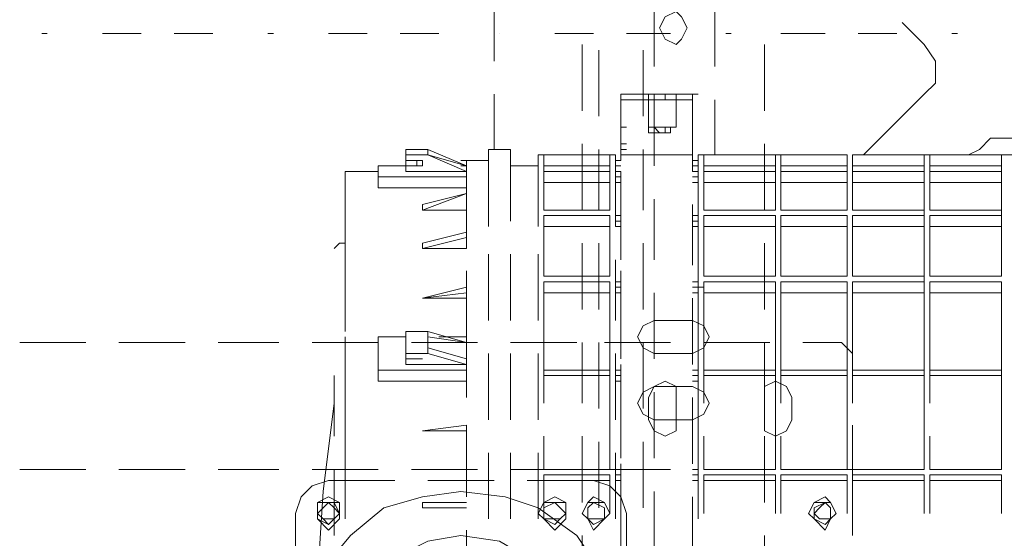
# Model space of a CAD drawing. Header units: millimetres. Extents: x 0 to 1151, y 0 to 297.
# Tile 29 of 93: x 324.23 to 331.79, y 134.79 to 138.77. Entities that reach past the tile are written whole.
import ezdxf

# ---------------------------------------------------------------- set-up
doc = ezdxf.new("R2010")
doc.units = ezdxf.units.MM
doc.header["$MEASUREMENT"] = 0
doc.layers.get('0').update_dxf_attribs({"linetype": 'CONTINUOUS'})

msp = doc.modelspace()

# ---------------------------------------------------------------- linework, layer by layer
at = {"color": 7, "linetype": 'Continuous', "lineweight": 20, "true_color": 0x000007}
for p, q in [((327.8717, 138.9203), (327.8717, 138.4547)), ((327.8717, 138.4547), (327.8717, 138.9203)), ((329.0993, 138.4123), (329.0993, 138.9203)), ((329.565, 138.9203), (329.565, 138.4123)), ((324.4003, 138.6663), (324.4427, 138.6663)), ((324.866, 138.6663), (325.1623, 138.6663)), ((325.4163, 138.6663), (325.7127, 138.6663)), ((326.136, 138.6663), (326.1783, 138.6663)), ((326.6017, 138.6663), (326.898, 138.6663)), ((327.152, 138.6663), (327.4483, 138.6663)), ((327.914, 138.6663), (327.914, 138.6663)), ((328.3373, 138.6663), (328.6337, 138.6663)), ((328.8877, 138.6663), (329.2263, 138.6663)), ((329.6497, 138.6663), (329.692, 138.6663)), ((330.073, 138.6663), (330.4117, 138.6663)), ((330.6657, 138.6663), (330.962, 138.6663)), ((331.3853, 138.6663), (331.4277, 138.6663)), ((328.549, 138.5817), (328.549, 138.0737)), ((328.676, 138.0313), (328.676, 138.5393)), ((329.0147, 138.0313), (329.0147, 138.5393)), ((329.946, 138.0737), (329.946, 138.5817)), ((328.8453, 138.2007), (329.057, 138.2007)), ((328.8453, 137.862), (328.8453, 138.2007)), ((328.8453, 138.2007), (329.057, 138.2007)), ((328.8453, 138.1583), (328.8453, 137.6927)), ((328.8453, 138.1583), (328.8453, 137.9467)), ((328.8453, 138.1583), (328.8877, 138.1583)), ((329.057, 138.1583), (329.057, 138.2007)), ((329.057, 138.1583), (329.2687, 138.1583)), ((329.0993, 137.6503), (329.0993, 138.1583)), ((329.1417, 138.2007), (329.184, 138.2007)), ((329.2687, 138.2007), (329.2687, 138.2007)), ((329.2687, 138.1583), (329.2687, 138.2007)), ((329.2687, 138.2007), (329.3957, 138.2007)), ((329.3957, 138.2007), (329.438, 138.2007)), ((329.3957, 138.2007), (329.3957, 137.608)), ((329.565, 138.1583), (329.565, 137.735)), ((328.8453, 137.9467), (328.8877, 137.9467)), ((328.8453, 137.9467), (328.8877, 137.9467)), ((328.8453, 137.9467), (328.8453, 137.7773)), ((329.057, 137.9467), (329.2687, 137.9467)), ((329.2687, 137.9467), (329.2687, 137.9467)), ((327.8293, 137.7773), (327.8293, 137.227)), ((327.9987, 137.7773), (327.8293, 137.7773)), ((327.9987, 137.7773), (327.9987, 137.227)), ((328.549, 137.8197), (328.549, 137.3117)), ((328.676, 137.3117), (328.676, 137.7773)), ((328.8453, 137.8197), (328.8877, 137.8197)), ((328.8453, 137.7773), (328.8877, 137.7773)), ((328.8453, 137.735), (328.8453, 137.7773)), ((329.0147, 137.3117), (329.0147, 137.7773)), ((329.946, 137.3117), (329.946, 137.8197)), ((331.597, 137.7773), (331.5123, 137.735)), ((327.1943, 137.6927), (327.279, 137.6927)), ((327.279, 137.6927), (327.279, 137.6503)), ((327.3637, 137.735), (327.3637, 137.735)), ((327.66, 137.6927), (327.66, 137.6503)), ((327.66, 137.6927), (327.8293, 137.6927)), ((327.8293, 137.1847), (327.8293, 137.735)), ((328.2103, 137.735), (328.2103, 137.1847)), ((328.2103, 137.735), (328.803, 137.735)), ((328.803, 137.1847), (328.803, 137.735)), ((328.8453, 137.6927), (328.803, 137.6927)), ((328.8453, 137.6927), (328.803, 137.6927)), ((328.8453, 137.735), (329.3957, 137.735)), ((329.438, 137.6927), (329.3957, 137.6927)), ((329.438, 137.735), (329.438, 137.1847)), ((329.438, 137.735), (329.7343, 137.735)), ((329.9883, 137.735), (330.4963, 137.735)), ((330.0307, 137.608), (330.0307, 137.735)), ((330.581, 137.735), (330.073, 137.735)), ((330.073, 137.735), (330.073, 137.608)), ((330.581, 137.608), (330.581, 137.735)), ((331.1737, 137.735), (330.6233, 137.735)), ((330.6233, 137.735), (330.6233, 137.608)), ((330.7503, 137.735), (331.2583, 137.735)), ((331.1737, 137.608), (331.1737, 137.735)), ((331.7663, 137.735), (331.216, 137.735)), ((331.216, 137.735), (331.216, 137.608)), ((331.5123, 137.735), (332.0203, 137.735)), ((331.7663, 137.608), (331.7663, 137.735)), ((326.7287, 137.608), (326.7287, 137.1847)), ((326.7287, 137.608), (326.9827, 137.608)), ((326.9827, 137.6503), (327.1943, 137.6503)), ((327.3213, 137.6503), (327.1943, 137.6503)), ((327.66, 137.6503), (327.6177, 137.6503)), ((327.66, 137.608), (327.66, 137.6503)), ((328.2103, 137.6503), (327.9987, 137.6503)), ((328.2103, 137.6503), (328.2103, 137.227)), ((328.7607, 137.608), (328.7607, 137.6503)), ((328.803, 137.6503), (328.8453, 137.6503)), ((328.803, 137.608), (328.8453, 137.608)), ((328.8453, 137.1), (328.8453, 137.608)), ((329.438, 137.5657), (329.438, 137.608)), ((330.0307, 137.608), (330.0307, 137.6503)), ((330.0307, 137.3117), (330.0307, 137.608)), ((330.073, 137.608), (330.581, 137.608)), ((330.581, 137.608), (330.073, 137.608)), ((330.073, 137.608), (330.073, 137.3117)), ((330.581, 137.608), (330.581, 137.6503)), ((330.6233, 137.608), (331.1737, 137.608)), ((331.1737, 137.608), (330.6233, 137.608)), ((330.6233, 137.608), (330.6233, 137.3117)), ((331.1737, 137.608), (331.1737, 137.6503)), ((331.1737, 137.3117), (331.1737, 137.608)), ((331.216, 137.608), (331.7663, 137.608)), ((331.7663, 137.608), (331.216, 137.608)), ((331.216, 137.608), (331.216, 137.3117)), ((331.7663, 137.608), (331.7663, 137.6503)), ((326.7287, 137.1), (326.7287, 137.5657)), ((326.9827, 137.5657), (327.025, 137.5657)), ((326.9827, 137.5657), (326.9827, 137.481)), ((328.8453, 137.5657), (328.803, 137.5657)), ((326.7287, 137.0577), (326.7287, 137.5233)), ((326.7287, 137.5233), (326.7287, 137.0577)), ((326.7287, 137.0153), (326.7287, 137.481)), ((326.9827, 137.481), (327.66, 137.481)), ((328.7607, 137.3117), (328.7607, 137.5233)), ((328.803, 137.5233), (328.8453, 137.5233)), ((330.0307, 137.3117), (330.0307, 137.5233)), ((330.581, 137.3117), (330.581, 137.5233)), ((327.3213, 137.354), (327.66, 137.4387)), ((329.0993, 136.9307), (329.0993, 137.3963)), ((327.66, 137.354), (327.66, 137.3117)), ((328.8453, 136.9307), (328.8453, 137.3117)), ((329.3957, 137.354), (329.3957, 136.8883)), ((329.4803, 137.3117), (330.0307, 137.3117)), ((330.073, 137.3117), (330.581, 137.3117)), ((330.6233, 137.3117), (331.1737, 137.3117)), ((331.1737, 137.3117), (331.1737, 137.2693)), ((331.216, 137.3117), (331.7663, 137.3117)), ((331.7663, 137.3117), (331.7663, 137.2693)), ((328.803, 137.2693), (328.8453, 137.2693)), ((328.8453, 137.227), (328.803, 137.227)), ((328.8453, 137.227), (328.803, 137.227)), ((329.3957, 137.2693), (329.438, 137.2693)), ((329.438, 137.227), (329.3957, 137.227)), ((329.438, 137.227), (329.3957, 137.227)), ((329.438, 137.2693), (329.438, 137.227)), ((329.4803, 137.2693), (329.4803, 136.8037)), ((330.0307, 137.2693), (329.4803, 137.2693)), ((330.0307, 136.8037), (330.0307, 137.2693)), ((330.581, 137.2693), (330.073, 137.2693)), ((330.073, 137.2693), (330.073, 136.8037)), ((330.581, 136.8037), (330.581, 137.2693)), ((331.1737, 137.2693), (330.6233, 137.2693)), ((330.6233, 137.2693), (330.6233, 136.8037)), ((331.1737, 136.8037), (331.1737, 137.2693)), ((331.7663, 137.2693), (331.216, 137.2693)), ((331.216, 137.2693), (331.216, 136.8037)), ((331.7663, 136.8037), (331.7663, 137.2693)), ((326.7287, 137.0577), (326.7287, 137.1847)), ((328.7607, 136.8037), (328.7607, 137.1847)), ((328.803, 137.1847), (328.8453, 137.1847)), ((329.3957, 137.1847), (329.438, 137.1847)), ((329.438, 137.1847), (329.438, 136.7613)), ((330.0307, 137.1847), (330.0307, 136.8037)), ((330.581, 137.1847), (330.581, 136.8037)), ((331.7663, 137.1847), (331.7663, 136.8037)), ((327.3213, 137.0577), (327.66, 137.1423)), ((326.7287, 137.0577), (326.7287, 136.6343)), ((326.7287, 137.0577), (326.7287, 136.3803)), ((328.549, 137.0577), (328.549, 136.5497)), ((328.676, 136.5497), (328.676, 137.0577)), ((329.0147, 136.5497), (329.0147, 137.0577)), ((329.946, 136.5497), (329.946, 137.0577)), ((326.7287, 136.9307), (326.7287, 136.465)), ((327.8293, 136.973), (327.8293, 136.465)), ((327.8293, 136.465), (327.8293, 136.9307)), ((327.9987, 136.973), (327.9987, 136.465)), ((328.2103, 136.973), (328.2103, 136.465)), ((328.2103, 136.9307), (328.2103, 136.465)), ((328.803, 136.465), (328.803, 136.9307)), ((329.438, 136.9307), (329.438, 136.465)), ((327.66, 136.2957), (327.66, 136.846)), ((328.8453, 136.3803), (328.8453, 136.846)), ((329.4803, 136.8037), (330.0307, 136.8037)), ((330.073, 136.8037), (330.581, 136.8037)), ((330.6233, 136.8037), (331.1737, 136.8037)), ((331.1737, 136.8037), (331.1737, 136.7613)), ((331.216, 136.8037), (331.7663, 136.8037)), ((328.803, 136.7613), (328.8453, 136.7613)), ((328.8453, 136.719), (328.803, 136.719)), ((328.8453, 136.719), (328.803, 136.719)), ((329.3957, 136.7613), (329.438, 136.7613)), ((329.438, 136.719), (329.3957, 136.719)), ((329.438, 136.719), (329.3957, 136.719)), ((329.438, 136.7613), (329.438, 136.719)), ((329.438, 136.719), (329.4803, 136.719)), ((329.438, 136.719), (329.4803, 136.719)), ((329.4803, 136.7613), (329.4803, 136.084)), ((330.0307, 136.7613), (329.4803, 136.7613)), ((330.0307, 136.084), (330.0307, 136.7613)), ((330.581, 136.7613), (330.073, 136.7613)), ((330.073, 136.7613), (330.073, 136.084)), ((330.581, 136.084), (330.581, 136.7613)), ((331.1737, 136.7613), (330.6233, 136.7613)), ((330.6233, 136.7613), (330.6233, 136.084)), ((331.1737, 136.084), (331.1737, 136.7613)), ((331.7663, 136.7613), (331.216, 136.7613)), ((331.216, 136.7613), (331.216, 136.084)), ((331.7663, 136.084), (331.7663, 136.7613)), ((327.66, 136.6343), (327.3213, 136.6343)), ((328.7607, 136.084), (328.7607, 136.6767)), ((328.803, 136.6767), (328.8453, 136.6767)), ((328.8453, 136.1687), (328.8453, 136.6767)), ((329.0993, 136.1687), (329.0993, 136.6767)), ((329.3957, 136.6767), (329.438, 136.6767)), ((329.3957, 136.6343), (329.3957, 136.1263)), ((330.0307, 136.6767), (330.0307, 136.084)), ((330.581, 136.6767), (330.581, 136.084)), ((331.1737, 136.6767), (331.1737, 136.084)), ((326.7287, 136.338), (326.7287, 136.0417)), ((326.7287, 136.338), (326.7287, 135.9993)), ((326.9827, 136.338), (327.1943, 136.338)), ((327.3637, 136.2533), (327.3637, 136.338)), ((327.4483, 136.338), (327.66, 136.338)), ((324.739, 136.2957), (324.231, 136.2957)), ((325.501, 136.2957), (324.993, 136.2957)), ((326.2207, 136.2957), (325.755, 136.2957)), ((326.9827, 136.2957), (326.4747, 136.2957)), ((326.9827, 136.2957), (326.9827, 136.2533)), ((327.7447, 136.2957), (327.2367, 136.2957)), ((327.66, 136.2957), (327.3637, 136.2957)), ((327.66, 136.2957), (327.66, 136.1263)), ((327.66, 136.1263), (327.66, 136.2957)), ((328.5067, 136.2957), (327.9987, 136.2957)), ((328.549, 136.2957), (328.549, 135.83)), ((328.676, 135.7877), (328.676, 136.2957)), ((329.2263, 136.2957), (328.7183, 136.2957)), ((329.0147, 135.7877), (329.0147, 136.2957)), ((329.9883, 136.2957), (329.4803, 136.2957)), ((329.946, 135.83), (329.946, 136.2957)), ((330.5387, 136.2957), (330.2423, 136.2957)), ((330.5387, 136.2957), (330.6233, 136.211)), ((326.7287, 136.211), (326.7287, 135.703)), ((326.9827, 136.211), (326.9827, 136.1687)), ((327.279, 136.1687), (327.1943, 136.1687)), ((327.1943, 136.1687), (327.279, 136.1687)), ((327.1943, 136.1687), (327.1943, 136.1687)), ((327.1943, 136.1687), (327.1943, 136.1687)), ((327.3213, 136.1687), (327.279, 136.1687)), ((327.8293, 135.703), (327.8293, 136.211)), ((327.8293, 136.211), (327.8293, 135.703)), ((327.9987, 136.211), (327.9987, 135.703)), ((328.2103, 136.211), (328.2103, 135.703)), ((328.2103, 136.211), (328.2103, 135.703)), ((328.803, 135.703), (328.803, 136.211)), ((329.438, 136.211), (329.438, 135.703)), ((330.6233, 135.9147), (330.6233, 136.211)), ((328.8453, 135.6183), (328.8453, 136.1263)), ((326.644, 135.576), (326.644, 136.0417)), ((326.644, 136.0417), (326.644, 135.83)), ((326.9827, 136.084), (326.9827, 135.9993)), ((327.66, 136.0417), (327.66, 135.9993)), ((328.2527, 135.83), (328.2527, 136.084)), ((328.7607, 135.322), (328.7607, 136.0417)), ((328.803, 136.084), (328.8453, 136.084)), ((329.438, 136.0417), (329.3957, 136.0417)), ((329.438, 136.0417), (329.438, 136.084)), ((329.438, 136.0417), (329.438, 135.9993)), ((329.4803, 136.084), (329.4803, 135.83)), ((330.0307, 135.83), (330.0307, 136.084)), ((330.0307, 136.0417), (330.0307, 135.322)), ((330.073, 136.084), (330.581, 136.084)), ((330.581, 136.084), (330.073, 136.084)), ((330.073, 136.084), (330.073, 135.83)), ((330.581, 135.83), (330.581, 136.084)), ((330.581, 136.0417), (330.581, 135.322)), ((330.6233, 136.084), (331.1737, 136.084)), ((331.1737, 136.084), (330.6233, 136.084)), ((330.6233, 136.084), (330.6233, 135.83)), ((331.1737, 135.83), (331.1737, 136.084)), ((331.1737, 136.0417), (331.1737, 135.322)), ((331.216, 136.084), (331.7663, 136.084)), ((331.7663, 136.084), (331.216, 136.084)), ((331.216, 136.084), (331.216, 135.83)), ((331.7663, 135.83), (331.7663, 136.084)), ((331.7663, 136.0417), (331.7663, 135.322)), ((326.9827, 135.9993), (327.66, 135.9993)), ((328.8453, 135.9993), (328.803, 135.9993)), ((329.438, 135.9993), (329.3957, 135.9993)), ((329.438, 135.9993), (329.438, 135.322)), ((328.8453, 135.4067), (328.8453, 135.9147)), ((329.0993, 135.4067), (329.0993, 135.9147)), ((329.3957, 135.8723), (329.3957, 135.3643)), ((326.7287, 135.7453), (326.7287, 135.4067)), ((330.6233, 135.4067), (330.6233, 135.6607)), ((327.66, 135.6183), (327.3213, 135.6183)), ((327.66, 135.1103), (327.66, 135.6183)), ((328.549, 135.576), (328.549, 135.068)), ((329.4803, 135.576), (329.4803, 135.322)), ((329.946, 135.068), (329.946, 135.576)), ((330.0307, 135.322), (330.0307, 135.576)), ((330.073, 135.576), (330.073, 135.322)), ((330.581, 135.322), (330.581, 135.576)), ((330.6233, 135.576), (330.6233, 135.322)), ((331.1737, 135.322), (331.1737, 135.576)), ((331.216, 135.576), (331.216, 135.322)), ((331.7663, 135.322), (331.7663, 135.576)), ((328.676, 135.0257), (328.676, 135.5337)), ((329.0147, 135.0257), (329.0147, 135.5337)), ((326.7287, 135.449), (326.7287, 134.941)), ((327.8293, 134.941), (327.8293, 135.449)), ((327.8293, 135.449), (327.8293, 134.941)), ((327.9987, 135.449), (327.9987, 134.941)), ((328.2103, 135.449), (328.2103, 134.941)), ((328.2103, 135.449), (328.2103, 134.941)), ((328.803, 134.941), (328.803, 135.449)), ((329.438, 135.449), (329.438, 134.941)), ((326.7287, 135.3643), (326.7287, 135.2373)), ((326.7287, 135.3643), (326.7287, 134.9833)), ((328.8453, 134.8563), (328.8453, 135.3643)), ((330.6233, 135.322), (330.6233, 135.4067)), ((324.739, 135.322), (324.231, 135.322)), ((325.501, 135.322), (324.993, 135.322)), ((326.2207, 135.322), (325.755, 135.322)), ((326.9827, 135.322), (326.4747, 135.322)), ((326.644, 134.814), (326.644, 135.322)), ((327.7447, 135.322), (327.2367, 135.322)), ((328.5067, 135.322), (327.9987, 135.322)), ((329.2263, 135.322), (328.7183, 135.322)), ((328.803, 135.322), (328.8453, 135.322)), ((328.8453, 135.2797), (328.803, 135.2797)), ((329.3957, 135.322), (329.438, 135.322)), ((329.438, 135.2797), (329.3957, 135.2797)), ((329.438, 135.322), (329.438, 135.2797)), ((329.438, 135.2797), (329.438, 135.322)), ((329.4803, 135.322), (330.0307, 135.322)), ((329.9883, 135.322), (329.4803, 135.322)), ((329.4803, 135.2797), (329.4803, 134.9833)), ((330.0307, 135.2797), (329.4803, 135.2797)), ((330.0307, 134.9833), (330.0307, 135.2797)), ((330.073, 135.322), (330.581, 135.322)), ((330.581, 135.2797), (330.073, 135.2797)), ((330.073, 135.2797), (330.073, 134.9833)), ((330.6233, 135.322), (330.2423, 135.322)), ((330.581, 134.9833), (330.581, 135.2797)), ((330.6233, 135.322), (331.1737, 135.322)), ((330.6233, 135.1527), (330.6233, 135.322)), ((331.1737, 135.2797), (330.6233, 135.2797)), ((330.6233, 135.2797), (330.6233, 134.9833)), ((331.1737, 134.9833), (331.1737, 135.2797)), ((331.216, 135.322), (331.7663, 135.322)), ((331.7663, 135.2797), (331.216, 135.2797)), ((331.216, 135.2797), (331.216, 134.9833)), ((331.7663, 134.9833), (331.7663, 135.2797)), ((327.3637, 135.2373), (327.8717, 135.2373)), ((328.1257, 135.2373), (328.6337, 135.2373)), ((328.7607, 134.9833), (328.7607, 135.2373)), ((328.803, 135.2373), (328.8453, 135.2373)), ((329.3957, 135.2373), (329.438, 135.2373)), ((329.438, 134.9833), (329.438, 135.2373)), ((330.0307, 135.2373), (330.0307, 134.9833)), ((330.581, 135.2373), (330.581, 134.9833)), ((331.1737, 135.2373), (331.1737, 134.9833)), ((331.7663, 135.2373), (331.7663, 134.9833)), ((328.8453, 134.687), (328.8453, 135.1527)), ((329.0993, 134.687), (329.0993, 135.1527)), ((329.3957, 135.1103), (329.3957, 134.6023)), ((330.6233, 135.1527), (330.6233, 134.814)), ((327.3213, 135.068), (327.66, 135.068)), ((327.66, 135.0257), (327.3213, 135.0257)), ((327.66, 134.3907), (327.66, 134.8563)), ((328.549, 134.814), (328.549, 134.306)), ((329.946, 134.306), (329.946, 134.814))]:
    msp.add_line(p, q, dxfattribs=at)
for points in [[(329.3533, 138.7087), (329.311, 138.7933), (329.2687, 138.8357), (329.184, 138.7933), (329.1417, 138.7087), (329.184, 138.624), (329.2687, 138.5817), (329.311, 138.624)], [(327.8717, 138.2007), (327.8717, 137.7773)], [(327.1943, 137.7773), (327.1943, 137.735)], [(328.7607, 137.608), (328.2527, 137.608), (328.2527, 137.735), (328.7607, 137.735)], [(328.2527, 137.3117), (328.2527, 137.608), (328.7607, 137.608), (328.7607, 137.3117)], [(329.4803, 137.608), (330.0307, 137.608)], [(328.7607, 136.8037), (328.2527, 136.8037), (328.2527, 137.2693), (328.7607, 137.2693)], [(329.3957, 136.211), (329.4803, 136.2533), (329.5227, 136.338), (329.4803, 136.4227), (329.3957, 136.465), (329.0993, 136.465), (329.0147, 136.4227), (328.9723, 136.338), (329.0147, 136.2533), (329.0993, 136.211)], [(328.8453, 136.0417), (328.803, 136.0417)], [(329.4803, 136.084), (330.0307, 136.084)], [(329.3957, 135.703), (329.4803, 135.7453), (329.5227, 135.83), (329.4803, 135.9147), (329.3957, 135.957), (329.0993, 135.957), (329.0147, 135.9147), (328.9723, 135.83), (329.0147, 135.7453), (329.0993, 135.703)], [(329.2687, 135.8723), (329.2687, 135.957), (329.184, 135.9993), (329.0993, 135.957), (329.057, 135.8723), (329.057, 135.703), (329.0993, 135.6183), (329.184, 135.576), (329.2687, 135.6183), (329.2687, 135.703)], [(330.1577, 135.8723), (330.1153, 135.957), (330.0307, 135.9993), (329.946, 135.957), (329.946, 135.8723), (329.946, 135.703), (329.946, 135.6183), (330.0307, 135.576), (330.1153, 135.6183), (330.1577, 135.703)], [(328.8453, 133.9673), (328.803, 133.6287), (328.676, 133.3323), (328.5067, 133.0783), (328.2103, 132.909), (327.9563, 132.782), (327.6177, 132.7397), (327.3213, 132.782), (327.025, 132.909), (326.771, 133.0783), (326.5593, 133.3323), (326.4323, 133.6287), (326.39, 133.9673), (326.4323, 134.2637), (326.5593, 134.56), (326.771, 134.814), (327.025, 135.0257), (327.3213, 135.1103), (327.6177, 135.1527), (327.9563, 135.1103), (328.2103, 135.0257), (328.5067, 134.814), (328.676, 134.56), (328.803, 134.2637)], [(326.517, 134.9833), (326.517, 134.941), (326.6017, 134.8563), (326.6863, 134.941), (326.6863, 134.9833), (326.6863, 135.068), (326.6017, 135.1103), (326.517, 135.068)], [(328.2103, 134.9833), (328.2527, 134.941), (328.3373, 134.8563), (328.422, 134.941), (328.422, 134.9833), (328.422, 135.068), (328.3373, 135.1103), (328.2527, 135.068)], [(328.549, 134.9833), (328.5913, 134.941), (328.6337, 134.8563), (328.7183, 134.941), (328.7607, 134.9833), (328.7183, 135.068), (328.6337, 135.1103), (328.5913, 135.068)], [(330.2847, 134.9833), (330.327, 134.941), (330.4117, 134.8563), (330.454, 134.941), (330.4963, 134.9833), (330.454, 135.068), (330.4117, 135.1103), (330.327, 135.068)], [(326.6863, 134.9833), (326.644, 134.941), (326.6017, 134.8987), (326.517, 134.941), (326.517, 134.9833), (326.517, 135.068), (326.6017, 135.068), (326.644, 135.068)], [(326.517, 134.9833), (326.517, 134.941), (326.6017, 134.8563), (326.6863, 134.941), (326.6863, 134.9833), (326.6863, 135.068), (326.6017, 135.068), (326.517, 135.068), (326.517, 134.9833), (326.5593, 134.941), (326.6017, 134.941), (326.644, 134.941), (326.6863, 134.9833), (326.644, 135.0257), (326.6017, 135.068), (326.5593, 135.0257), (326.517, 134.9833), (326.5593, 134.941), (326.6017, 134.8987), (326.644, 134.941), (326.6863, 134.9833), (326.644, 135.0257), (326.6017, 135.068), (326.5593, 135.0257)], [(328.2103, 134.9833), (328.2527, 134.941), (328.3373, 134.8563), (328.422, 134.941), (328.422, 134.9833), (328.422, 135.068), (328.3373, 135.068), (328.2527, 135.068)], [(328.2527, 134.9833), (328.2527, 134.941), (328.3373, 134.941), (328.3797, 134.941), (328.422, 134.9833), (328.3797, 135.0257), (328.3373, 135.068), (328.2527, 135.0257), (328.2527, 134.9833), (328.2527, 134.941), (328.3373, 134.8987), (328.3797, 134.941), (328.422, 134.9833), (328.3797, 135.0257), (328.3373, 135.068), (328.2527, 135.0257)], [(328.7607, 134.9833), (328.7183, 134.941), (328.6337, 134.8987), (328.5913, 134.941), (328.549, 134.9833), (328.5913, 135.068), (328.6337, 135.068), (328.7183, 135.068)], [(328.549, 134.9833), (328.5913, 134.941), (328.6337, 134.8563), (328.7183, 134.941), (328.7607, 134.9833), (328.7183, 135.068), (328.6337, 135.068), (328.5913, 135.068)], [(328.5913, 134.9833), (328.5913, 134.941), (328.6337, 134.941), (328.7183, 134.941), (328.7183, 134.9833), (328.7183, 135.0257), (328.6337, 135.068), (328.5913, 135.0257), (328.5913, 134.9833), (328.5913, 134.941), (328.6337, 134.8987), (328.7183, 134.941), (328.7183, 134.9833), (328.7183, 135.0257), (328.6337, 135.068), (328.5913, 135.0257)], [(330.2847, 134.9833), (330.327, 134.941), (330.4117, 134.8563), (330.454, 134.941), (330.4963, 134.9833), (330.454, 135.068), (330.4117, 135.068), (330.327, 135.068)], [(330.327, 134.9833), (330.3693, 134.941), (330.4117, 134.941), (330.454, 134.941), (330.454, 134.9833), (330.454, 135.0257), (330.4117, 135.068), (330.3693, 135.0257), (330.327, 134.9833), (330.327, 134.941), (330.4117, 134.8987), (330.454, 134.941), (330.454, 134.9833), (330.454, 135.0257), (330.4117, 135.068), (330.327, 135.0257)], [(328.5067, 133.9673), (328.4643, 133.7133), (328.295, 133.4593), (328.1257, 133.2477), (327.914, 133.1207), (327.6177, 133.0783), (327.3637, 133.1207), (327.1097, 133.2477), (326.898, 133.4593), (326.8133, 133.7133), (326.771, 133.9673), (326.8133, 134.2213), (326.898, 134.4753), (327.1097, 134.6447), (327.3637, 134.7717), (327.6177, 134.814), (327.914, 134.7717), (328.1257, 134.6447), (328.295, 134.4753), (328.4643, 134.2213)]]:
    msp.add_lwpolyline(points, close=True, dxfattribs=at)
for points in [[(330.708, 137.735), (331.1737, 138.2007), (331.2583, 138.2853), (331.2583, 138.4547), (331.1737, 138.5817), (331.0043, 138.751)], [(329.057, 137.989), (329.057, 138.1583), (328.8453, 138.1583)], [(329.057, 138.2007), (329.2687, 138.2007), (329.3957, 138.2007)], [(329.2263, 138.2007), (329.184, 138.2007), (329.0993, 138.2007)], [(329.184, 138.1583), (329.184, 138.2007), (329.0993, 138.2007), (329.0993, 138.1583)], [(329.3957, 138.1583), (329.2687, 138.1583), (329.2687, 137.9467)], [(329.057, 137.989), (329.057, 137.9467), (329.057, 137.9043), (329.0993, 137.9043), (329.1417, 137.9043), (329.184, 137.9043), (329.2263, 137.9043), (329.2263, 137.9467), (329.2687, 137.9467)], [(329.057, 137.9467), (329.0993, 137.9467), (329.1417, 137.9043), (329.184, 137.9043), (329.184, 137.9467), (329.2263, 137.9467)], [(329.0993, 137.9467), (329.184, 137.9467), (329.2263, 137.9467)], [(332.0203, 137.735), (331.9357, 137.7773), (331.851, 137.862), (331.6817, 137.862), (331.597, 137.7773)], [(327.1943, 137.7773), (327.3637, 137.7773), (327.66, 137.6503)], [(327.3637, 137.7773), (327.3637, 137.735), (327.66, 137.6503)], [(327.66, 137.608), (327.3637, 137.735), (327.1943, 137.735), (327.1943, 137.6927), (327.3213, 137.6927)], [(327.1943, 137.735), (327.1943, 137.6503), (327.1943, 137.6927)], [(327.3213, 137.6927), (327.3213, 137.6503), (327.1943, 137.6503), (327.1943, 137.608)], [(327.66, 137.6503), (327.66, 137.608), (327.3637, 137.735)], [(327.66, 137.6503), (327.66, 137.6927), (327.6177, 137.6927), (327.66, 137.6927)], [(328.2527, 137.6503), (328.7607, 137.6503), (328.7607, 137.735)], [(329.3957, 137.6503), (329.438, 137.6503), (329.438, 137.6927), (329.3957, 137.6927)], [(329.4803, 137.3117), (329.4803, 137.735), (330.0307, 137.735)], [(329.4803, 137.6503), (330.0307, 137.6503), (330.0307, 137.735)], [(330.073, 137.6503), (330.581, 137.6503), (330.581, 137.735)], [(331.1737, 137.735), (331.1737, 137.6503), (330.6233, 137.6503)], [(331.216, 137.6503), (331.7663, 137.6503), (331.7663, 137.735)], [(327.66, 137.5233), (327.66, 137.5657), (326.9827, 137.5657), (326.9827, 137.608), (326.9827, 137.5657), (326.9827, 137.6503), (326.9827, 137.608)], [(327.66, 137.1), (327.66, 137.608), (327.1943, 137.608), (327.1943, 137.6503)], [(328.2527, 137.5233), (328.7607, 137.5233), (328.7607, 137.608)], [(329.3957, 137.608), (329.438, 137.608), (329.438, 137.6503)], [(329.4803, 137.5233), (330.0307, 137.5233), (330.0307, 137.608)], [(330.073, 137.5233), (330.581, 137.5233), (330.581, 137.608), (330.581, 137.3117)], [(331.1737, 137.608), (331.1737, 137.5233), (330.6233, 137.5233)], [(331.216, 137.5233), (331.7663, 137.5233), (331.7663, 137.608), (331.7663, 137.3117)], [(329.438, 137.5233), (329.438, 137.5657), (329.3957, 137.5657)], [(327.66, 137.354), (327.66, 137.5233), (327.66, 137.481)], [(329.3957, 137.5233), (329.438, 137.5233), (329.438, 137.2693)], [(327.66, 137.354), (327.66, 137.4387), (327.3213, 137.3117)], [(327.66, 137.3117), (327.3213, 137.3117), (327.3213, 137.354)], [(328.2527, 137.1847), (328.7607, 137.1847), (328.7607, 137.2693)], [(329.4803, 137.1847), (330.0307, 137.1847), (330.0307, 137.2693)], [(330.073, 137.1847), (330.581, 137.1847), (330.581, 137.2693)], [(331.1737, 137.2693), (331.1737, 137.1847), (330.6233, 137.1847)], [(331.216, 137.1847), (331.7663, 137.1847), (331.7663, 137.2693)], [(327.66, 137.0153), (327.66, 137.0577), (327.66, 137.1), (327.3213, 137.0153)], [(326.7287, 137.0577), (326.6863, 137.0577), (326.644, 137.0153)], [(327.66, 137.0153), (327.3213, 137.0153), (327.3213, 137.0577)], [(327.66, 136.6343), (327.66, 136.6767), (327.3213, 136.6343), (327.66, 136.719)], [(328.2527, 136.084), (328.2527, 136.7613), (328.7607, 136.7613), (328.7607, 136.084), (328.2527, 136.084), (328.7607, 136.084), (328.7607, 135.83)], [(328.2527, 136.6767), (328.7607, 136.6767), (328.7607, 136.7613)], [(329.4803, 136.6767), (330.0307, 136.6767), (330.0307, 136.7613)], [(330.073, 136.6767), (330.581, 136.6767), (330.581, 136.7613)], [(331.1737, 136.7613), (331.1737, 136.6767), (330.6233, 136.6767)], [(331.216, 136.6767), (331.7663, 136.6767), (331.7663, 136.7613)], [(329.3957, 136.084), (329.438, 136.084), (329.438, 136.6767)], [(326.9827, 136.084), (326.9827, 136.338), (326.9827, 136.2957)], [(327.1943, 136.211), (327.1943, 136.3803), (327.1943, 136.338), (327.1943, 136.2957)], [(327.1943, 136.3803), (327.3637, 136.3803), (327.66, 136.2957)], [(327.3637, 136.3803), (327.3637, 136.338), (327.66, 136.2957)], [(327.66, 136.2957), (327.66, 136.1687), (327.3637, 136.2533), (327.3637, 136.211)], [(327.66, 136.1263), (327.3637, 136.211), (327.1943, 136.211), (327.1943, 136.1687), (327.3213, 136.1687)], [(327.3213, 136.1687), (327.1943, 136.1687), (327.1943, 136.1263)], [(327.66, 135.8723), (327.66, 136.1263), (327.1943, 136.1263)], [(327.66, 136.0417), (327.66, 136.084), (326.9827, 136.084)], [(328.2527, 136.0417), (328.7607, 136.0417), (328.7607, 136.084)], [(329.3957, 136.0417), (329.438, 136.0417), (329.438, 136.084)], [(329.4803, 136.0417), (330.0307, 136.0417), (330.0307, 136.084)], [(330.073, 136.0417), (330.581, 136.0417), (330.581, 136.084)], [(331.1737, 136.084), (331.1737, 136.0417), (330.6233, 136.0417)], [(331.216, 136.0417), (331.7663, 136.0417), (331.7663, 136.084)], [(326.644, 133.1207), (326.5593, 133.7557), (326.517, 134.4753), (326.5593, 135.1527), (326.644, 135.83)], [(327.66, 135.6183), (327.66, 135.6607), (327.3213, 135.6183), (327.66, 135.6607)], [(328.7607, 135.576), (328.7607, 135.322), (328.2527, 135.322), (328.2527, 135.576)], [(328.2527, 134.9833), (328.2527, 135.2797), (328.7607, 135.2797), (328.7607, 134.9833)], [(328.2527, 135.2373), (328.7607, 135.2373), (328.7607, 135.2797)], [(329.4803, 135.2373), (330.0307, 135.2373), (330.0307, 135.2797)], [(330.073, 135.2373), (330.581, 135.2373), (330.581, 135.2797)], [(331.1737, 135.2797), (331.1737, 135.2373), (330.6233, 135.2373)], [(331.216, 135.2373), (331.7663, 135.2373), (331.7663, 135.2797)], [(326.3477, 134.433), (326.3477, 134.9833), (326.39, 135.1103), (326.4747, 135.195), (326.6017, 135.2373), (327.1097, 135.2373)], [(328.6337, 135.2373), (328.7607, 135.195), (328.8453, 135.1103), (328.8877, 134.9833), (328.8877, 134.433)], [(327.66, 135.0257), (327.3213, 135.0257), (327.3213, 135.068)]]:
    msp.add_lwpolyline(points, dxfattribs=at)

doc.saveas('drawing.dxf')
